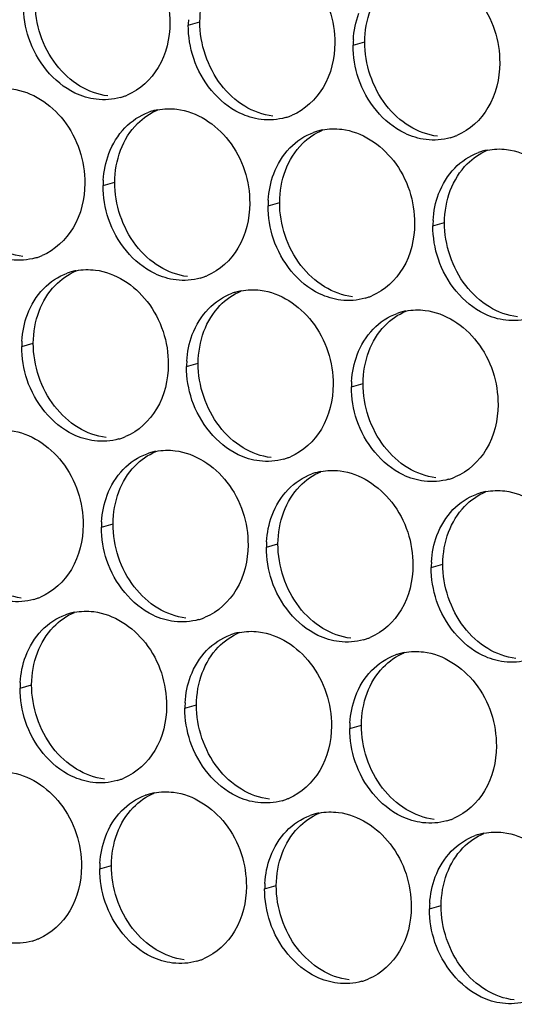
# Paper-space layout '45651_1_3' of a CAD drawing. Header units: millimetres. Extents: x -231 to 594, y 0 to 420.
# Tile 33 of 247: x 98.25 to 102.81, y 108.62 to 117.68. Entities that reach past the tile are written whole.
import ezdxf

# ---------------------------------------------------------------- set-up
doc = ezdxf.new("R2010")
doc.units = ezdxf.units.MM
doc.header["$LTSCALE"] = 32.67
doc.layers.add('02___PRT_ALL_AXES', color=7, linetype='CONTINUOUS')

psp = doc.layouts.new('45651_1_3')

# ---------------------------------------------------------------- linework, layer by layer
at = {"layer": '02___PRT_ALL_AXES', "color": 7, "linetype": 'CONTINUOUS'}
for p, q in [((99.8038, 117.6317), (99.911, 117.6623)), ((101.3233, 117.4462), (101.4305, 117.4769)), ((99.0193, 116.154), (99.1265, 116.1847)), ((100.5389, 115.9685), (100.6461, 115.9992)), ((102.0585, 115.7831), (102.1657, 115.8137)), ((98.2686, 114.6722), (98.3758, 114.7029)), ((99.7882, 114.4868), (99.8954, 114.5174)), ((101.3078, 114.3013), (101.415, 114.332)), ((99.0038, 113.0091), (99.111, 113.0398)), ((100.5233, 112.8236), (100.6305, 112.8543)), ((102.0429, 112.6382), (102.1501, 112.6688)), ((98.2531, 111.5274), (98.3603, 111.558)), ((99.7727, 111.3419), (99.8799, 111.3726)), ((101.2923, 111.1564), (101.3994, 111.1871)), ((98.9882, 109.8642), (99.0954, 109.8949)), ((100.5078, 109.6788), (100.615, 109.7094)), ((102.0274, 109.4933), (102.1346, 109.524))]:
    psp.add_line(p, q, dxfattribs=at)
at = {"layer": '02___PRT_ALL_AXES', "color": 3, "linetype": 'CONTINUOUS'}
for centre, radius, start, end in [((100.6956, 117.6272), 0.8918, 176.51802, 179.71686), ((102.2152, 117.4418), 0.8918, 176.51802, 179.71686), ((99.0295, 117.4913), 0.5467, 285.94061, 289.76751), ((99.029, 117.4926), 0.5481, 289.77289, 292.73686), ((99.6247, 116.315), 0.5467, 105.94061, 109.76751), ((99.6261, 116.31), 0.5519, 100.97724, 105.93831), ((100.5491, 117.3058), 0.5467, 285.94061, 289.76751), ((100.5486, 117.3071), 0.5481, 289.77289, 292.73686), ((101.1443, 116.1295), 0.5467, 105.94061, 109.76751), ((101.1457, 116.1245), 0.5519, 100.97724, 105.93831), ((102.0687, 117.1203), 0.5467, 285.94061, 289.76751), ((102.0681, 117.1216), 0.5481, 289.77289, 292.73686), ((102.6639, 115.944), 0.5467, 105.94061, 109.76751), ((102.6653, 115.939), 0.5519, 100.97724, 105.93831), ((99.9111, 116.1496), 0.8918, 176.51802, 179.71686), ((101.4307, 115.9641), 0.8918, 176.51802, 179.71686), ((102.9503, 115.7786), 0.8918, 176.51802, 179.71686), ((98.2445, 116.0149), 0.5481, 289.77289, 292.73686), ((98.2451, 116.0136), 0.5467, 285.94061, 289.76751), ((98.874, 114.8332), 0.5467, 105.94061, 109.76751), ((98.8754, 114.8282), 0.5519, 100.97724, 105.93831), ((99.7641, 115.8295), 0.5481, 289.77289, 292.73686), ((99.7646, 115.8281), 0.5467, 285.94061, 289.76751), ((100.3936, 114.6478), 0.5467, 105.94061, 109.76751), ((100.395, 114.6427), 0.5519, 100.97724, 105.93831), ((101.2837, 115.644), 0.5481, 289.77289, 292.73686), ((101.2842, 115.6427), 0.5467, 285.94061, 289.76751), ((101.9132, 114.4623), 0.5467, 105.94061, 109.76751), ((101.9146, 114.4572), 0.5519, 100.97724, 105.93831), ((99.1605, 114.6678), 0.8918, 176.51802, 179.71686), ((100.68, 114.4824), 0.8918, 176.51802, 179.71686), ((102.1996, 114.2969), 0.8918, 176.51802, 179.71686), ((99.014, 114.3464), 0.5467, 285.94061, 289.76751), ((99.0134, 114.3477), 0.5481, 289.77289, 292.73686), ((99.6092, 113.1701), 0.5467, 105.94061, 109.76751), ((99.6106, 113.1651), 0.5519, 100.97724, 105.93831), ((100.5335, 114.1609), 0.5467, 285.94061, 289.76751), ((100.533, 114.1622), 0.5481, 289.77289, 292.73686), ((101.1288, 112.9846), 0.5467, 105.94061, 109.76751), ((101.1302, 112.9796), 0.5519, 100.97724, 105.93831), ((102.0531, 113.9754), 0.5467, 285.94061, 289.76751), ((102.0526, 113.9767), 0.5481, 289.77289, 292.73686), ((102.6483, 112.7992), 0.5467, 105.94061, 109.76751), ((102.6498, 112.7941), 0.5519, 100.97724, 105.93831), ((99.8956, 113.0047), 0.8918, 176.51802, 179.71686), ((101.4152, 112.8192), 0.8918, 176.51802, 179.71686), ((102.9348, 112.6338), 0.8918, 176.51802, 179.71686), ((98.2295, 112.8687), 0.5467, 285.94061, 289.76751), ((98.229, 112.8701), 0.5481, 289.77289, 292.73686), ((98.8585, 111.6883), 0.5467, 105.94061, 109.76751), ((98.8599, 111.6833), 0.5519, 100.97724, 105.93831), ((99.7491, 112.6833), 0.5467, 285.94061, 289.76751), ((99.7486, 112.6846), 0.5481, 289.77289, 292.73686), ((100.3781, 111.5029), 0.5467, 105.94061, 109.76751), ((100.3795, 111.4978), 0.5519, 100.97724, 105.93831), ((101.2687, 112.4978), 0.5467, 285.94061, 289.76751), ((101.2682, 112.4991), 0.5481, 289.77289, 292.73686), ((101.8977, 111.3174), 0.5467, 105.94061, 109.76751), ((101.8991, 111.3124), 0.5519, 100.97724, 105.93831), ((99.1449, 111.5229), 0.8918, 176.51802, 179.71686), ((100.6645, 111.3375), 0.8918, 176.51802, 179.71686), ((102.1841, 111.152), 0.8918, 176.51802, 179.71686), ((98.9979, 111.2028), 0.5481, 289.77289, 292.73686), ((98.9984, 111.2015), 0.5467, 285.94061, 289.76751), ((99.5936, 110.0252), 0.5467, 105.94061, 109.76751), ((99.595, 110.0202), 0.5519, 100.97724, 105.93831), ((100.518, 111.016), 0.5467, 285.94061, 289.76751), ((100.5175, 111.0173), 0.5481, 289.77289, 292.73686), ((101.1132, 109.8397), 0.5467, 105.94061, 109.76751), ((101.1146, 109.8347), 0.5519, 100.97724, 105.93831), ((102.0376, 110.8305), 0.5467, 285.94061, 289.76751), ((102.0371, 110.8319), 0.5481, 289.77289, 292.73686), ((102.6328, 109.6543), 0.5467, 105.94061, 109.76751), ((102.6342, 109.6492), 0.5519, 100.97724, 105.93831), ((99.88, 109.8598), 0.8918, 176.51802, 179.71686), ((101.3996, 109.6743), 0.8918, 176.51802, 179.71686), ((102.9192, 109.4889), 0.8918, 176.51802, 179.71686), ((98.214, 109.7238), 0.5467, 285.94061, 289.76751), ((98.2134, 109.7252), 0.5481, 289.77289, 292.73686), ((99.7336, 109.5384), 0.5467, 285.94061, 289.76751), ((99.733, 109.5397), 0.5481, 289.77289, 292.73686), ((101.2531, 109.3529), 0.5467, 285.94061, 289.76751), ((101.2526, 109.3542), 0.5481, 289.77289, 292.73686)]:
    psp.add_arc(centre, radius, start, end, dxfattribs=at)
for points, knots in [([(98.9634, 118.5209), (99.1477, 118.4984), (99.5111, 118.2573), (99.6359, 117.8563), (99.6349, 117.6523)], [0, 0, 0, 0, 0.476473, 1, 1, 1, 1]), ([(100.483, 118.3354), (100.6673, 118.3129), (101.0307, 118.0718), (101.1555, 117.6708), (101.1545, 117.4668)], [0, 0, 0, 0, 0.476473, 1, 1, 1, 1]), ([(102.0026, 118.15), (102.1869, 118.1275), (102.5503, 117.8864), (102.6751, 117.4853), (102.6741, 117.2813)], [0, 0, 0, 0, 0.476473, 1, 1, 1, 1]), ([(99.6349, 117.6523), (99.6342, 117.511), (99.5712, 117.2348), (99.3587, 117.0364), (99.2408, 116.9871)], [0, 0, 0, 0, 0.525086, 1, 1, 1, 1]), ([(98.9557, 116.9485), (98.8881, 116.9567), (98.6077, 117.0406), (98.404, 117.3016), (98.3341, 117.51)], [0, 0, 0, 0, 0.236458, 1, 1, 1, 1]), ([(101.1545, 117.4668), (101.1538, 117.3255), (101.0908, 117.0493), (100.8783, 116.851), (100.7604, 116.8016)], [0, 0, 0, 0, 0.525086, 1, 1, 1, 1]), ([(100.4752, 116.763), (100.4077, 116.7712), (100.1273, 116.8551), (99.9236, 117.1161), (99.8537, 117.3245)], [0, 0, 0, 0, 0.236458, 1, 1, 1, 1]), ([(102.6741, 117.2813), (102.6734, 117.14), (102.6104, 116.8638), (102.3979, 116.6655), (102.28, 116.6161)], [0, 0, 0, 0, 0.525086, 1, 1, 1, 1]), ([(101.9948, 116.5775), (101.9272, 116.5858), (101.6469, 116.6696), (101.4432, 116.9306), (101.3733, 117.139)], [0, 0, 0, 0, 0.236458, 1, 1, 1, 1]), ([(98.179, 117.0433), (98.3633, 117.0208), (98.7267, 116.7797), (98.8515, 116.3786), (98.8505, 116.1746)], [0, 0, 0, 0, 0.476473, 1, 1, 1, 1]), ([(99.6986, 116.8578), (99.8829, 116.8353), (100.2462, 116.5942), (100.3711, 116.1931), (100.37, 115.9891)], [0, 0, 0, 0, 0.476473, 1, 1, 1, 1]), ([(101.2181, 116.6723), (101.4024, 116.6498), (101.7658, 116.4087), (101.8906, 116.0077), (101.8896, 115.8037)], [0, 0, 0, 0, 0.476473, 1, 1, 1, 1]), ([(102.7377, 116.4868), (102.922, 116.4643), (103.2854, 116.2232), (103.4102, 115.8222), (103.4092, 115.6182)], [0, 0, 0, 0, 0.476473, 1, 1, 1, 1]), ([(98.8505, 116.1746), (98.8498, 116.0333), (98.7868, 115.7571), (98.5742, 115.5588), (98.4564, 115.5094)], [0, 0, 0, 0, 0.525086, 1, 1, 1, 1]), ([(100.37, 115.9891), (100.3693, 115.8478), (100.3064, 115.5716), (100.0938, 115.3733), (99.976, 115.3239)], [0, 0, 0, 0, 0.525086, 1, 1, 1, 1]), ([(99.6908, 115.2854), (99.6232, 115.2936), (99.3428, 115.3775), (99.1392, 115.6385), (99.0692, 115.8469)], [0, 0, 0, 0, 0.236458, 1, 1, 1, 1]), ([(101.8896, 115.8037), (101.8889, 115.6624), (101.826, 115.3862), (101.6134, 115.1878), (101.4955, 115.1385)], [0, 0, 0, 0, 0.525086, 1, 1, 1, 1]), ([(101.2104, 115.0999), (101.1428, 115.1081), (100.8624, 115.192), (100.6588, 115.453), (100.5888, 115.6614)], [0, 0, 0, 0, 0.236458, 1, 1, 1, 1]), ([(102.73, 114.9144), (102.6624, 114.9226), (102.382, 115.0065), (102.1784, 115.2675), (102.1084, 115.4759)], [0, 0, 0, 0, 0.236458, 1, 1, 1, 1]), ([(98.9479, 115.376), (99.1322, 115.3535), (99.4956, 115.1124), (99.6204, 114.7114), (99.6194, 114.5074)], [0, 0, 0, 0, 0.476473, 1, 1, 1, 1]), ([(100.4675, 115.1906), (100.6518, 115.1681), (101.0151, 114.927), (101.14, 114.5259), (101.139, 114.3219)], [0, 0, 0, 0, 0.476473, 1, 1, 1, 1]), ([(101.9871, 115.0051), (102.1714, 114.9826), (102.5347, 114.7415), (102.6595, 114.3404), (102.6585, 114.1364)], [0, 0, 0, 0, 0.476473, 1, 1, 1, 1]), ([(99.6194, 114.5074), (99.6187, 114.3661), (99.5557, 114.0899), (99.3432, 113.8916), (99.2253, 113.8422)], [0, 0, 0, 0, 0.525086, 1, 1, 1, 1]), ([(98.9401, 113.8036), (98.8725, 113.8118), (98.5922, 113.8957), (98.3885, 114.1567), (98.3185, 114.3651)], [0, 0, 0, 0, 0.236458, 1, 1, 1, 1]), ([(101.139, 114.3219), (101.1383, 114.1806), (101.0753, 113.9044), (100.8627, 113.7061), (100.7449, 113.6567)], [0, 0, 0, 0, 0.525086, 1, 1, 1, 1]), ([(100.4597, 113.6181), (100.3921, 113.6264), (100.1117, 113.7102), (99.9081, 113.9712), (99.8381, 114.1796)], [0, 0, 0, 0, 0.236458, 1, 1, 1, 1]), ([(102.6585, 114.1364), (102.6578, 113.9951), (102.5949, 113.7189), (102.3823, 113.5206), (102.2645, 113.4712)], [0, 0, 0, 0, 0.525086, 1, 1, 1, 1]), ([(101.9793, 113.4326), (101.9117, 113.4409), (101.6313, 113.5247), (101.4277, 113.7857), (101.3577, 113.9941)], [0, 0, 0, 0, 0.236458, 1, 1, 1, 1]), ([(98.1634, 113.8984), (98.3477, 113.8759), (98.7111, 113.6348), (98.8359, 113.2337), (98.8349, 113.0297)], [0, 0, 0, 0, 0.476473, 1, 1, 1, 1]), ([(99.683, 113.7129), (99.8673, 113.6904), (100.2307, 113.4493), (100.3555, 113.0482), (100.3545, 112.8443)], [0, 0, 0, 0, 0.476473, 1, 1, 1, 1]), ([(101.2026, 113.5274), (101.3869, 113.5049), (101.7503, 113.2638), (101.8751, 112.8628), (101.8741, 112.6588)], [0, 0, 0, 0, 0.476473, 1, 1, 1, 1]), ([(102.7222, 113.342), (102.9065, 113.3195), (103.2699, 113.0784), (103.3947, 112.6773), (103.3937, 112.4733)], [0, 0, 0, 0, 0.476473, 1, 1, 1, 1]), ([(98.8349, 113.0297), (98.8342, 112.8884), (98.7712, 112.6122), (98.5587, 112.4139), (98.4408, 112.3645)], [0, 0, 0, 0, 0.525086, 1, 1, 1, 1]), ([(100.3545, 112.8443), (100.3538, 112.703), (100.2908, 112.4267), (100.0783, 112.2284), (99.9604, 112.179)], [0, 0, 0, 0, 0.525086, 1, 1, 1, 1]), ([(99.6752, 112.1405), (99.6077, 112.1487), (99.3273, 112.2326), (99.1236, 112.4936), (99.0537, 112.702)], [0, 0, 0, 0, 0.236458, 1, 1, 1, 1]), ([(101.8741, 112.6588), (101.8734, 112.5175), (101.8104, 112.2413), (101.5979, 112.043), (101.48, 111.9936)], [0, 0, 0, 0, 0.525086, 1, 1, 1, 1]), ([(101.1948, 111.955), (101.1273, 111.9632), (100.8469, 112.0471), (100.6432, 112.3081), (100.5733, 112.5165)], [0, 0, 0, 0, 0.236458, 1, 1, 1, 1]), ([(102.7144, 111.7695), (102.6468, 111.7778), (102.3665, 111.8616), (102.1628, 112.1226), (102.0929, 112.331)], [0, 0, 0, 0, 0.236458, 1, 1, 1, 1]), ([(98.9323, 112.2311), (99.1166, 112.2086), (99.48, 111.9675), (99.6048, 111.5665), (99.6038, 111.3625)], [0, 0, 0, 0, 0.476473, 1, 1, 1, 1]), ([(100.4519, 112.0457), (100.6362, 112.0232), (100.9996, 111.7821), (101.1244, 111.381), (101.1234, 111.177)], [0, 0, 0, 0, 0.476473, 1, 1, 1, 1]), ([(101.9715, 111.8602), (102.1558, 111.8377), (102.5192, 111.5966), (102.644, 111.1955), (102.643, 110.9915)], [0, 0, 0, 0, 0.476473, 1, 1, 1, 1]), ([(99.6038, 111.3625), (99.6031, 111.2212), (99.5401, 110.945), (99.3276, 110.7467), (99.2097, 110.6973)], [0, 0, 0, 0, 0.525086, 1, 1, 1, 1]), ([(98.9246, 110.6587), (98.857, 110.6669), (98.5766, 110.7508), (98.373, 111.0118), (98.303, 111.2202)], [0, 0, 0, 0, 0.236458, 1, 1, 1, 1]), ([(101.1234, 111.177), (101.1227, 111.0357), (101.0597, 110.7595), (100.8472, 110.5612), (100.7293, 110.5118)], [0, 0, 0, 0, 0.525086, 1, 1, 1, 1]), ([(100.4442, 110.4732), (100.3766, 110.4815), (100.0962, 110.5653), (99.8925, 110.8263), (99.8226, 111.0347)], [0, 0, 0, 0, 0.236458, 1, 1, 1, 1]), ([(102.643, 110.9915), (102.6423, 110.8502), (102.5793, 110.574), (102.3668, 110.3757), (102.2489, 110.3263)], [0, 0, 0, 0, 0.525086, 1, 1, 1, 1]), ([(101.9637, 110.2877), (101.8962, 110.296), (101.6158, 110.3798), (101.4121, 110.6408), (101.3422, 110.8492)], [0, 0, 0, 0, 0.236458, 1, 1, 1, 1]), ([(98.1479, 110.7535), (98.3322, 110.731), (98.6956, 110.4899), (98.8204, 110.0888), (98.8194, 109.8848)], [0, 0, 0, 0, 0.476473, 1, 1, 1, 1]), ([(99.6675, 110.568), (99.8518, 110.5455), (100.2152, 110.3044), (100.34, 109.9034), (100.339, 109.6994)], [0, 0, 0, 0, 0.476473, 1, 1, 1, 1]), ([(101.1871, 110.3825), (101.3714, 110.36), (101.7347, 110.1189), (101.8596, 109.7179), (101.8585, 109.5139)], [0, 0, 0, 0, 0.476473, 1, 1, 1, 1]), ([(102.7066, 110.1971), (102.8909, 110.1746), (103.2543, 109.9335), (103.3791, 109.5324), (103.3781, 109.3284)], [0, 0, 0, 0, 0.476473, 1, 1, 1, 1]), ([(98.8194, 109.8848), (98.8187, 109.7435), (98.7557, 109.4673), (98.5432, 109.269), (98.4253, 109.2196)], [0, 0, 0, 0, 0.525086, 1, 1, 1, 1]), ([(100.339, 109.6994), (100.3383, 109.5581), (100.2753, 109.2819), (100.0627, 109.0835), (99.9449, 109.0342)], [0, 0, 0, 0, 0.525086, 1, 1, 1, 1]), ([(99.6597, 108.9956), (99.5921, 109.0038), (99.3118, 109.0877), (99.1081, 109.3487), (99.0381, 109.5571)], [0, 0, 0, 0, 0.236458, 1, 1, 1, 1]), ([(101.8585, 109.5139), (101.8578, 109.3726), (101.7949, 109.0964), (101.5823, 108.8981), (101.4645, 108.8487)], [0, 0, 0, 0, 0.525086, 1, 1, 1, 1]), ([(101.1793, 108.8101), (101.1117, 108.8183), (100.8313, 108.9022), (100.6277, 109.1632), (100.5577, 109.3716)], [0, 0, 0, 0, 0.236458, 1, 1, 1, 1]), ([(102.6989, 108.6246), (102.6313, 108.6329), (102.3509, 108.7167), (102.1473, 108.9777), (102.0773, 109.1861)], [0, 0, 0, 0, 0.236458, 1, 1, 1, 1])]:
    psp.add_open_spline(points, degree=3, knots=knots, dxfattribs=at)
at = {"layer": '02___PRT_ALL_AXES', "color": 7, "linetype": 'CONTINUOUS'}
for points in [[(99.911, 117.6623), (99.9114, 117.7621), (99.9287, 117.8636), (99.9638, 117.9569)], [(98.5864, 117.2677), (98.4616, 117.4291), (98.3904, 117.6438), (98.3914, 117.8478)], [(101.4305, 117.4769), (101.431, 117.5766), (101.4483, 117.6781), (101.4834, 117.7715)], [(100.106, 117.0822), (99.9812, 117.2436), (99.9099, 117.4583), (99.911, 117.6623)], [(101.6256, 116.8968), (101.5008, 117.0581), (101.4295, 117.2729), (101.4305, 117.4769)], [(98.8047, 117.0705), (98.7208, 117.1214), (98.6464, 117.1902), (98.5864, 117.2677)], [(99.0629, 116.9792), (98.9722, 116.9902), (98.8828, 117.0232), (98.8047, 117.0705)], [(100.3243, 116.8851), (100.2404, 116.9359), (100.166, 117.0047), (100.106, 117.0822)], [(100.5824, 116.7937), (100.4918, 116.8047), (100.4024, 116.8378), (100.3243, 116.8851)], [(101.8439, 116.6996), (101.76, 116.7504), (101.6856, 116.8192), (101.6256, 116.8968)], [(99.3362, 116.7257), (99.3888, 116.7779), (99.4522, 116.8213), (99.5206, 116.8499)], [(99.1794, 116.4793), (99.2137, 116.5704), (99.2671, 116.6571), (99.3362, 116.7257)], [(102.102, 116.6082), (102.0114, 116.6193), (101.9219, 116.6523), (101.8439, 116.6996)], [(100.8558, 116.5402), (100.9084, 116.5925), (100.9718, 116.6358), (101.0402, 116.6644)], [(100.699, 116.2938), (100.7333, 116.3849), (100.7867, 116.4717), (100.8558, 116.5402)], [(99.1265, 116.1847), (99.127, 116.2845), (99.1443, 116.3859), (99.1794, 116.4793)], [(102.3753, 116.3548), (102.4279, 116.407), (102.4914, 116.4503), (102.5598, 116.4789)], [(102.2186, 116.1083), (102.2529, 116.1995), (102.3062, 116.2862), (102.3753, 116.3548)], [(100.6461, 115.9992), (100.6466, 116.099), (100.6638, 116.2004), (100.699, 116.2938)], [(99.3216, 115.6046), (99.1968, 115.766), (99.1255, 115.9807), (99.1265, 116.1847)], [(102.1657, 115.8137), (102.1662, 115.9135), (102.1834, 116.015), (102.2186, 116.1083)], [(100.8412, 115.4191), (100.7163, 115.5805), (100.6451, 115.7952), (100.6461, 115.9992)], [(102.3607, 115.2336), (102.2359, 115.395), (102.1647, 115.6097), (102.1657, 115.8137)], [(98.2784, 115.5015), (98.1878, 115.5126), (98.0983, 115.5456), (98.0202, 115.5929)], [(99.5398, 115.4074), (99.456, 115.4582), (99.3816, 115.527), (99.3216, 115.6046)], [(101.0594, 115.2219), (100.9756, 115.2728), (100.9011, 115.3416), (100.8412, 115.4191)], [(98.5764, 115.2347), (98.6308, 115.2911), (98.6976, 115.3378), (98.7699, 115.3681)], [(99.798, 115.316), (99.7074, 115.3271), (99.6179, 115.3601), (99.5398, 115.4074)], [(98.4287, 114.9975), (98.4615, 115.0847), (98.5117, 115.1677), (98.5764, 115.2347)], [(102.579, 115.0365), (102.4951, 115.0873), (102.4207, 115.1561), (102.3607, 115.2336)], [(100.096, 115.0492), (100.1504, 115.1056), (100.2172, 115.1524), (100.2895, 115.1827)], [(101.3176, 115.1306), (101.227, 115.1416), (101.1375, 115.1746), (101.0594, 115.2219)], [(99.9483, 114.812), (99.9811, 114.8992), (100.0313, 114.9823), (100.096, 115.0492)], [(98.3758, 114.7029), (98.3763, 114.8027), (98.3936, 114.9041), (98.4287, 114.9975)], [(101.6156, 114.8638), (101.67, 114.9201), (101.7368, 114.9669), (101.8091, 114.9972)], [(102.8372, 114.9451), (102.7465, 114.9561), (102.6571, 114.9892), (102.579, 115.0365)], [(99.8954, 114.5174), (99.8959, 114.6172), (99.9132, 114.7187), (99.9483, 114.812)], [(101.4679, 114.6266), (101.5007, 114.7137), (101.5508, 114.7968), (101.6156, 114.8638)], [(98.5709, 114.1228), (98.4461, 114.2842), (98.3748, 114.4989), (98.3758, 114.7029)], [(101.415, 114.332), (101.4155, 114.4317), (101.4327, 114.5332), (101.4679, 114.6266)], [(100.0905, 113.9374), (99.9657, 114.0987), (99.8944, 114.3134), (99.8954, 114.5174)], [(101.6101, 113.7519), (101.4852, 113.9132), (101.414, 114.128), (101.415, 114.332)], [(98.7892, 113.9257), (98.7053, 113.9765), (98.6309, 114.0453), (98.5709, 114.1228)], [(99.0473, 113.8343), (98.9567, 113.8453), (98.8672, 113.8784), (98.7892, 113.9257)], [(100.3087, 113.7402), (100.2249, 113.791), (100.1505, 113.8598), (100.0905, 113.9374)], [(99.3115, 113.5716), (99.366, 113.628), (99.4328, 113.6747), (99.505, 113.705)], [(100.5669, 113.6488), (100.4763, 113.6598), (100.3868, 113.6929), (100.3087, 113.7402)], [(101.8283, 113.5547), (101.7445, 113.6055), (101.67, 113.6743), (101.6101, 113.7519)], [(99.1639, 113.3344), (99.1967, 113.4216), (99.2468, 113.5046), (99.3115, 113.5716)], [(100.8311, 113.3861), (100.8855, 113.4425), (100.9524, 113.4893), (101.0246, 113.5195)], [(102.0865, 113.4633), (101.9959, 113.4744), (101.9064, 113.5074), (101.8283, 113.5547)], [(99.111, 113.0398), (99.1115, 113.1396), (99.1287, 113.241), (99.1639, 113.3344)], [(100.6834, 113.1489), (100.7163, 113.2361), (100.7664, 113.3191), (100.8311, 113.3861)], [(102.3507, 113.2006), (102.4051, 113.257), (102.4719, 113.3038), (102.5442, 113.3341)], [(100.6305, 112.8543), (100.631, 112.9541), (100.6483, 113.0555), (100.6834, 113.1489)], [(102.203, 112.9634), (102.2358, 113.0506), (102.286, 113.1337), (102.3507, 113.2006)], [(99.306, 112.4597), (99.1812, 112.6211), (99.11, 112.8358), (99.111, 113.0398)], [(102.1501, 112.6688), (102.1506, 112.7686), (102.1679, 112.8701), (102.203, 112.9634)], [(100.8256, 112.2742), (100.7008, 112.4356), (100.6295, 112.6503), (100.6305, 112.8543)], [(102.3452, 112.0888), (102.2204, 112.2501), (102.1491, 112.4648), (102.1501, 112.6688)], [(98.2629, 112.3566), (98.1722, 112.3677), (98.0828, 112.4007), (98.0047, 112.448)], [(99.5243, 112.2625), (99.4404, 112.3133), (99.366, 112.3822), (99.306, 112.4597)], [(99.7824, 112.1711), (99.6918, 112.1822), (99.6024, 112.2152), (99.5243, 112.2625)], [(101.0439, 112.0771), (100.96, 112.1279), (100.8856, 112.1967), (100.8256, 112.2742)], [(98.5608, 112.0898), (98.6153, 112.1462), (98.6821, 112.193), (98.7544, 112.2232)], [(98.4132, 111.8526), (98.446, 111.9398), (98.4961, 112.0228), (98.5608, 112.0898)], [(101.302, 111.9857), (101.2114, 111.9967), (101.1219, 112.0298), (101.0439, 112.0771)], [(102.5635, 111.8916), (102.4796, 111.9424), (102.4052, 112.0112), (102.3452, 112.0888)], [(100.0804, 111.9044), (100.1349, 111.9607), (100.2017, 112.0075), (100.2739, 112.0378)], [(99.9328, 111.6672), (99.9656, 111.7543), (100.0157, 111.8374), (100.0804, 111.9044)], [(102.8216, 111.8002), (102.731, 111.8112), (102.6415, 111.8443), (102.5635, 111.8916)], [(98.3603, 111.558), (98.3608, 111.6578), (98.378, 111.7593), (98.4132, 111.8526)], [(101.6, 111.7189), (101.6544, 111.7752), (101.7213, 111.822), (101.7935, 111.8523)], [(101.4523, 111.4817), (101.4852, 111.5688), (101.5353, 111.6519), (101.6, 111.7189)], [(99.8799, 111.3726), (99.8804, 111.4723), (99.8976, 111.5738), (99.9328, 111.6672)], [(98.5553, 110.9779), (98.4305, 111.1393), (98.3593, 111.354), (98.3603, 111.558)], [(101.3994, 111.1871), (101.3999, 111.2868), (101.4172, 111.3883), (101.4523, 111.4817)], [(100.0749, 110.7925), (99.9501, 110.9538), (99.8789, 111.1686), (99.8799, 111.3726)], [(101.5945, 110.607), (101.4697, 110.7684), (101.3984, 110.9831), (101.3994, 111.1871)], [(98.7736, 110.7808), (98.6898, 110.8316), (98.6153, 110.9004), (98.5553, 110.9779)], [(100.2932, 110.5953), (100.2093, 110.6461), (100.1349, 110.7149), (100.0749, 110.7925)], [(99.0318, 110.6894), (98.9412, 110.7004), (98.8517, 110.7335), (98.7736, 110.7808)], [(101.8128, 110.4098), (101.7289, 110.4606), (101.6545, 110.5294), (101.5945, 110.607)], [(99.296, 110.4267), (99.3504, 110.4831), (99.4172, 110.5298), (99.4895, 110.5601)], [(100.5514, 110.5039), (100.4607, 110.515), (100.3713, 110.548), (100.2932, 110.5953)], [(99.1483, 110.1895), (99.1811, 110.2767), (99.2313, 110.3597), (99.296, 110.4267)], [(100.8156, 110.2412), (100.87, 110.2976), (100.9368, 110.3444), (101.0091, 110.3746)], [(102.0709, 110.3184), (101.9803, 110.3295), (101.8909, 110.3625), (101.8128, 110.4098)], [(100.6679, 110.004), (100.7007, 110.0912), (100.7509, 110.1742), (100.8156, 110.2412)], [(99.0954, 109.8949), (99.0959, 109.9947), (99.1132, 110.0961), (99.1483, 110.1895)], [(102.3351, 110.0558), (102.3896, 110.1121), (102.4564, 110.1589), (102.5287, 110.1892)], [(100.615, 109.7094), (100.6155, 109.8092), (100.6328, 109.9107), (100.6679, 110.004)], [(102.1875, 109.8186), (102.2203, 109.9057), (102.2704, 109.9888), (102.3351, 110.0558)], [(99.2905, 109.3148), (99.1657, 109.4762), (99.0944, 109.6909), (99.0954, 109.8949)], [(102.1346, 109.524), (102.1351, 109.6237), (102.1523, 109.7252), (102.1875, 109.8186)], [(100.8101, 109.1293), (100.6853, 109.2907), (100.614, 109.5054), (100.615, 109.7094)], [(102.3297, 108.9439), (102.2048, 109.1052), (102.1336, 109.32), (102.1346, 109.524)], [(99.5087, 109.1176), (99.4249, 109.1684), (99.3505, 109.2373), (99.2905, 109.3148)], [(99.7669, 109.0263), (99.6763, 109.0373), (99.5868, 109.0703), (99.5087, 109.1176)], [(101.0283, 108.9322), (100.9445, 108.983), (100.8701, 109.0518), (100.8101, 109.1293)], [(101.2865, 108.8408), (101.1959, 108.8518), (101.1064, 108.8849), (101.0283, 108.9322)], [(102.5479, 108.7467), (102.4641, 108.7975), (102.3896, 108.8663), (102.3297, 108.9439)], [(102.8061, 108.6553), (102.7155, 108.6664), (102.626, 108.6994), (102.5479, 108.7467)]]:
    psp.add_open_spline(points, degree=3, dxfattribs=at)
at = {"layer": '02___PRT_ALL_AXES', "color": 3, "linetype": 'CONTINUOUS'}
for points in [[(98.3341, 117.51), (98.3011, 117.6083), (98.2837, 117.7134), (98.2842, 117.8171)], [(101.325, 117.4959), (101.33, 117.5792), (101.3469, 117.6627), (101.3762, 117.7408)], [(99.8537, 117.3245), (99.8207, 117.4228), (99.8032, 117.5279), (99.8038, 117.6317)], [(101.3733, 117.139), (101.3403, 117.2374), (101.3228, 117.3425), (101.3233, 117.4462)], [(99.1797, 116.9656), (99.1077, 116.945), (99.03, 116.9394), (98.9557, 116.9485)], [(99.521, 116.8518), (99.5792, 116.8631), (99.6398, 116.865), (99.6986, 116.8578)], [(99.2199, 116.6858), (99.2807, 116.7488), (99.3574, 116.7999), (99.4398, 116.8295)], [(100.6992, 116.7801), (100.6272, 116.7595), (100.5496, 116.7539), (100.4752, 116.763)], [(99.0722, 116.4486), (99.105, 116.5358), (99.1552, 116.6188), (99.2199, 116.6858)], [(101.0406, 116.6663), (101.0987, 116.6776), (101.1594, 116.6795), (101.2181, 116.6723)], [(100.7394, 116.5003), (100.8003, 116.5633), (100.877, 116.6144), (100.9594, 116.644)], [(102.2188, 116.5946), (102.1468, 116.5741), (102.0692, 116.5684), (101.9948, 116.5775)], [(100.5918, 116.2631), (100.6246, 116.3503), (100.6747, 116.4333), (100.7394, 116.5003)], [(99.0209, 116.2038), (99.026, 116.287), (99.0428, 116.3706), (99.0722, 116.4486)], [(102.259, 116.3149), (102.3199, 116.3778), (102.3966, 116.4289), (102.479, 116.4585)], [(102.5602, 116.4809), (102.6183, 116.4921), (102.679, 116.494), (102.7377, 116.4868)], [(100.5405, 116.0183), (100.5456, 116.1015), (100.5624, 116.1851), (100.5918, 116.2631)], [(102.1114, 116.0777), (102.1442, 116.1648), (102.1943, 116.2479), (102.259, 116.3149)], [(99.0692, 115.8469), (99.0362, 115.9452), (99.0188, 116.0503), (99.0193, 116.154)], [(102.0601, 115.8328), (102.0652, 115.916), (102.082, 115.9996), (102.1114, 116.0777)], [(100.5888, 115.6614), (100.5558, 115.7597), (100.5384, 115.8648), (100.5389, 115.9685)], [(102.1084, 115.4759), (102.0754, 115.5742), (102.058, 115.6793), (102.0585, 115.7831)], [(98.3952, 115.4879), (98.3232, 115.4674), (98.2455, 115.4618), (98.1712, 115.4708)], [(98.4692, 115.204), (98.53, 115.267), (98.6067, 115.3181), (98.6891, 115.3477)], [(98.7703, 115.37), (98.8285, 115.3813), (98.8891, 115.3832), (98.9479, 115.376)], [(99.9148, 115.3025), (99.8428, 115.2819), (99.7651, 115.2763), (99.6908, 115.2854)], [(98.3215, 114.9668), (98.3543, 115.054), (98.4045, 115.137), (98.4692, 115.204)], [(99.9888, 115.0186), (100.0496, 115.0816), (100.1263, 115.1326), (100.2087, 115.1623)], [(100.2899, 115.1846), (100.3481, 115.1958), (100.4087, 115.1977), (100.4675, 115.1906)], [(101.4344, 115.117), (101.3624, 115.0964), (101.2847, 115.0908), (101.2104, 115.0999)], [(98.2703, 114.722), (98.2753, 114.8052), (98.2921, 114.8888), (98.3215, 114.9668)], [(99.8411, 114.7814), (99.8739, 114.8685), (99.9241, 114.9516), (99.9888, 115.0186)], [(101.5084, 114.8331), (101.5692, 114.8961), (101.6459, 114.9472), (101.7283, 114.9768)], [(101.8095, 114.9991), (101.8676, 115.0104), (101.9283, 115.0123), (101.9871, 115.0051)], [(102.954, 114.9315), (102.882, 114.9109), (102.8043, 114.9053), (102.73, 114.9144)], [(99.7898, 114.5365), (99.7949, 114.6198), (99.8117, 114.7033), (99.8411, 114.7814)], [(101.3607, 114.5959), (101.3935, 114.6831), (101.4437, 114.7661), (101.5084, 114.8331)], [(98.3185, 114.3651), (98.2855, 114.4634), (98.2681, 114.5685), (98.2686, 114.6722)], [(101.3094, 114.351), (101.3145, 114.4343), (101.3313, 114.5178), (101.3607, 114.5959)], [(99.8381, 114.1796), (99.8051, 114.2779), (99.7877, 114.383), (99.7882, 114.4868)], [(101.3577, 113.9941), (101.3247, 114.0925), (101.3073, 114.1976), (101.3078, 114.3013)], [(99.1641, 113.8207), (99.0921, 113.8001), (99.0144, 113.7945), (98.9401, 113.8036)], [(99.5055, 113.7069), (99.5636, 113.7182), (99.6242, 113.7201), (99.683, 113.7129)], [(99.2043, 113.5409), (99.2652, 113.6039), (99.3419, 113.655), (99.4243, 113.6846)], [(100.6837, 113.6352), (100.6117, 113.6146), (100.534, 113.609), (100.4597, 113.6181)], [(99.0567, 113.3037), (99.0895, 113.3909), (99.1396, 113.4739), (99.2043, 113.5409)], [(101.0251, 113.5214), (101.0832, 113.5327), (101.1438, 113.5346), (101.2026, 113.5274)], [(100.7239, 113.3554), (100.7847, 113.4184), (100.8614, 113.4695), (100.9439, 113.4991)], [(102.2033, 113.4497), (102.1313, 113.4292), (102.0536, 113.4236), (101.9793, 113.4326)], [(100.5762, 113.1182), (100.6091, 113.2054), (100.6592, 113.2884), (100.7239, 113.3554)], [(102.5447, 113.336), (102.6028, 113.3472), (102.6634, 113.3491), (102.7222, 113.342)], [(99.0054, 113.0589), (99.0105, 113.1421), (99.0273, 113.2257), (99.0567, 113.3037)], [(102.2435, 113.17), (102.3043, 113.233), (102.381, 113.284), (102.4634, 113.3137)], [(102.0958, 112.9328), (102.1286, 113.0199), (102.1788, 113.103), (102.2435, 113.17)], [(100.525, 112.8734), (100.53, 112.9566), (100.5469, 113.0402), (100.5762, 113.1182)], [(99.0537, 112.702), (99.0207, 112.8003), (99.0033, 112.9054), (99.0038, 113.0091)], [(102.0446, 112.6879), (102.0496, 112.7712), (102.0665, 112.8547), (102.0958, 112.9328)], [(100.5733, 112.5165), (100.5403, 112.6148), (100.5228, 112.7199), (100.5233, 112.8236)], [(102.0929, 112.331), (102.0598, 112.4294), (102.0424, 112.5344), (102.0429, 112.6382)], [(98.3797, 112.343), (98.3077, 112.3225), (98.23, 112.3169), (98.1557, 112.3259)], [(98.7548, 112.2251), (98.8129, 112.2364), (98.8736, 112.2383), (98.9323, 112.2311)], [(98.4536, 112.0591), (98.5145, 112.1221), (98.5912, 112.1732), (98.6736, 112.2028)], [(99.8992, 112.1576), (99.8272, 112.137), (99.7496, 112.1314), (99.6752, 112.1405)], [(98.306, 111.822), (98.3388, 111.9091), (98.3889, 111.9922), (98.4536, 112.0591)], [(99.9732, 111.8737), (100.0341, 111.9367), (100.1108, 111.9877), (100.1932, 112.0174)], [(100.2744, 112.0397), (100.3325, 112.051), (100.3931, 112.0528), (100.4519, 112.0457)], [(101.4188, 111.9721), (101.3468, 111.9515), (101.2692, 111.9459), (101.1948, 111.955)], [(99.8256, 111.6365), (99.8584, 111.7236), (99.9085, 111.8067), (99.9732, 111.8737)], [(98.2547, 111.5771), (98.2598, 111.6603), (98.2766, 111.7439), (98.306, 111.822)], [(101.4928, 111.6882), (101.5537, 111.7512), (101.6303, 111.8023), (101.7128, 111.8319)], [(101.794, 111.8542), (101.8521, 111.8655), (101.9127, 111.8674), (101.9715, 111.8602)], [(102.9384, 111.7866), (102.8664, 111.766), (102.7887, 111.7604), (102.7144, 111.7695)], [(99.7743, 111.3916), (99.7794, 111.4749), (99.7962, 111.5584), (99.8256, 111.6365)], [(101.3451, 111.451), (101.378, 111.5382), (101.4281, 111.6212), (101.4928, 111.6882)], [(98.303, 111.2202), (98.27, 111.3185), (98.2526, 111.4236), (98.2531, 111.5274)], [(101.2939, 111.2062), (101.299, 111.2894), (101.3158, 111.373), (101.3451, 111.451)], [(99.8226, 111.0347), (99.7896, 111.1331), (99.7722, 111.2381), (99.7727, 111.3419)], [(101.3422, 110.8492), (101.3092, 110.9476), (101.2917, 111.0527), (101.2923, 111.1564)], [(99.1486, 110.6758), (99.0766, 110.6552), (98.9989, 110.6496), (98.9246, 110.6587)], [(99.1888, 110.396), (99.2496, 110.459), (99.3263, 110.5101), (99.4087, 110.5397)], [(99.4899, 110.562), (99.5481, 110.5733), (99.6087, 110.5752), (99.6675, 110.568)], [(100.6682, 110.4903), (100.5961, 110.4698), (100.5185, 110.4641), (100.4442, 110.4732)], [(99.0411, 110.1588), (99.0739, 110.246), (99.1241, 110.329), (99.1888, 110.396)], [(100.7084, 110.2106), (100.7692, 110.2735), (100.8459, 110.3246), (100.9283, 110.3542)], [(101.0095, 110.3766), (101.0677, 110.3878), (101.1283, 110.3897), (101.1871, 110.3825)], [(102.1877, 110.3048), (102.1157, 110.2843), (102.0381, 110.2787), (101.9637, 110.2877)], [(98.9899, 109.914), (98.9949, 109.9972), (99.0117, 110.0808), (99.0411, 110.1588)], [(100.5607, 109.9734), (100.5935, 110.0605), (100.6437, 110.1436), (100.7084, 110.2106)], [(102.2279, 110.0251), (102.2888, 110.0881), (102.3655, 110.1391), (102.4479, 110.1688)], [(102.5291, 110.1911), (102.5872, 110.2024), (102.6479, 110.2042), (102.7066, 110.1971)], [(100.5094, 109.7285), (100.5145, 109.8117), (100.5313, 109.8953), (100.5607, 109.9734)], [(102.0803, 109.7879), (102.1131, 109.875), (102.1632, 109.9581), (102.2279, 110.0251)], [(99.0381, 109.5571), (99.0051, 109.6554), (98.9877, 109.7605), (98.9882, 109.8642)], [(102.029, 109.543), (102.0341, 109.6263), (102.0509, 109.7098), (102.0803, 109.7879)], [(100.5577, 109.3716), (100.5247, 109.4699), (100.5073, 109.575), (100.5078, 109.6788)], [(102.0773, 109.1861), (102.0443, 109.2845), (102.0269, 109.3895), (102.0274, 109.4933)], [(98.3641, 109.1982), (98.2921, 109.1776), (98.2145, 109.172), (98.1401, 109.181)], [(99.8837, 109.0127), (99.8117, 108.9921), (99.734, 108.9865), (99.6597, 108.9956)], [(101.4033, 108.8272), (101.3313, 108.8066), (101.2536, 108.801), (101.1793, 108.8101)], [(102.9229, 108.6417), (102.8509, 108.6212), (102.7732, 108.6155), (102.6989, 108.6246)]]:
    psp.add_open_spline(points, degree=3, dxfattribs=at)

doc.saveas('drawing.dxf')
